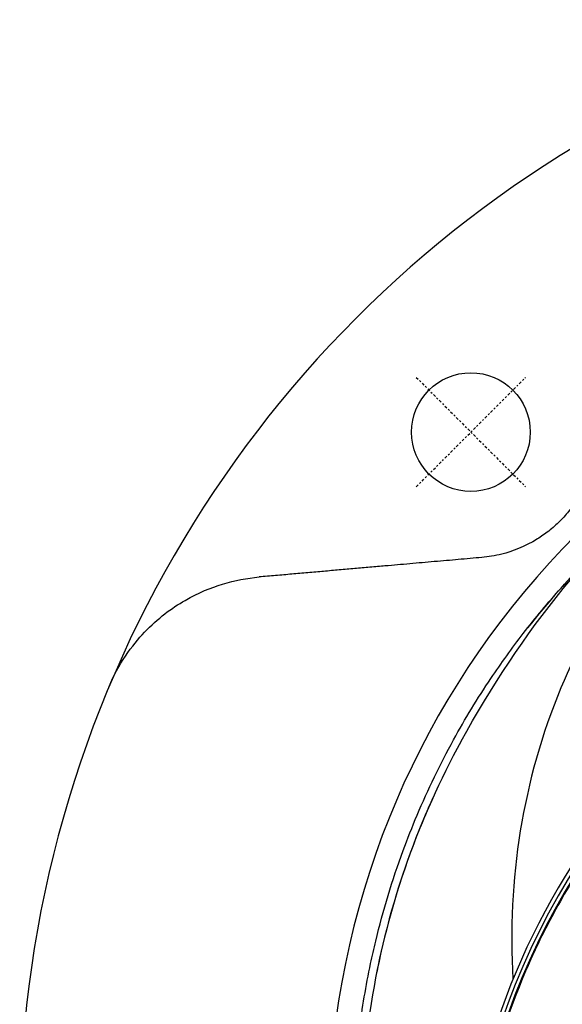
# Model space of a CAD drawing. Header units: millimetres. Extents: x 0 to 3390, y 0 to 1680.
# Tile 72 of 194: x 477 to 507, y 1528 to 1582. Entities that reach past the tile are written whole.
import ezdxf

# ---------------------------------------------------------------- set-up
doc = ezdxf.new("R2010")
doc.units = ezdxf.units.MM
doc.header["$LTSCALE"] = 0.2
doc.linetypes.add('CENTER2', pattern=[1.125, 0.75, -0.125, 0.125, -0.125])
doc.layers.add('02_Center Line', color=1, linetype='CENTER2')

# ---------------------------------------------------------------- blocks, each defined once
blk = doc.blocks.new('A$C8cfa445e')
for p, q in [((-35.971, 24.131), (-35.972, 24.131)), ((-35.962, 24.187), (-35.961, 24.187)), ((-35.919, 24.398), (-35.92, 24.398)), ((-36.018, 23.887), (-36.017, 23.887))]:
    blk.add_line(p, q)
blk.add_circle((-38.891, 45.341), 3.3)
for centre, radius, start, end in [((0, 6.45), 64, 104.98664, 225.25435), ((0, 6.45), 46.809, 109.6698, 193.7294), ((0, 0), 39.476, 344.3499, 195.6177), ((0, 0), 39.25, 90.7299, 193.337), ((0, 0), 39.05, 90.7318, 189.8939), ((0, 6.45), 45.4, 135.1006, 141.9227), ((-32.043, 24.95), 4.535, 204.7293, 204.7577), ((-32.043, 24.95), 4.734, 208.2161, 208.2435)]:
    blk.add_arc(centre, radius, start, end)
for points, knots in [([(-39.44, 28.147), (-36.091, 34.234), (-31.914, 39.469), (-23.966, 46.018), (-21, 48.009), (-15.187, 50.855), (-12.661, 51.837), (-8.518, 52.971), (-7.016, 53.302), (-3.722, 53.804), (-1.853, 53.967), (0.041, 53.968)], [0, 0, 0, 0, 2.975945, 2.975945, 4.469779, 4.469779, 5.483637, 5.483637, 6.019048, 6.019048, 6.588467, 6.588467, 6.588467, 6.588467]), ([(0.051, 53.78), (-7.222, 53.739), (-14.381, 51.345), (-20.383, 47.378), (-24.407, 44.719), (-27.873, 41.265), (-30.545, 37.301), (-31.858, 35.352), (-32.98, 33.279), (-33.881, 31.117), (-36.012, 26.003), (-36.891, 20.423), (-36.55, 14.915)], [0, 0, 0, 0, 0.25, 0.25, 0.25, 0.4175856, 0.4175856, 0.4175856, 0.5000004, 0.5000004, 0.5000004, 0.6949164, 0.6949164, 0.6949164, 0.6949164]), ([(-31.918, 44.731), (-31.947, 44.378), (-32.007, 44.008), (-32.246, 43.07), (-32.501, 42.357), (-33.073, 41.441), (-33.22, 41.228), (-33.557, 40.799), (-33.749, 40.583), (-34.133, 40.199), (-34.349, 40.007), (-34.778, 39.67), (-34.991, 39.523), (-35.907, 38.951), (-36.62, 38.696), (-37.558, 38.457), (-37.928, 38.397), (-38.281, 38.368)], [5.94731, 5.94731, 5.94731, 5.94731, 6.173452, 6.173452, 6.488343, 6.488343, 6.569799, 6.569799, 6.651255, 6.651255, 6.732711, 6.732711, 6.814167, 6.814167, 7.129058, 7.129058, 7.355201, 7.355201, 7.355201, 7.355201]), ([(39, 0), (39, 0.638), (38.984, 1.276), (38.953, 1.914), (38.922, 2.551), (38.875, 3.188), (38.812, 3.823), (38.687, 5.093), (38.5, 6.357), (38.251, 7.609), (37.753, 10.112), (37.008, 12.567), (36.031, 14.925), (35.543, 16.104), (34.997, 17.259), (34.395, 18.385), (33.794, 19.51), (33.137, 20.606), (32.427, 21.667), (31.718, 22.729), (30.957, 23.755), (30.148, 24.741), (29.338, 25.728), (28.48, 26.675), (27.577, 27.577), (27.126, 28.029), (26.664, 28.469), (26.191, 28.897), (25.718, 29.326), (25.235, 29.743), (24.742, 30.148), (23.755, 30.957), (22.728, 31.719), (21.667, 32.428), (20.606, 33.137), (19.51, 33.794), (18.384, 34.395), (17.259, 34.997), (16.104, 35.543), (14.925, 36.032), (13.745, 36.52), (12.542, 36.951), (11.321, 37.321), (10.1, 37.691), (8.86, 38.002), (7.608, 38.251), (6.983, 38.375), (6.354, 38.485), (5.722, 38.578), (5.091, 38.672), (4.458, 38.75), (3.823, 38.812), (2.553, 38.938), (1.276, 39), (0, 39), (-1.277, 39), (-2.553, 38.938), (-3.823, 38.812), (-4.458, 38.75), (-5.092, 38.672), (-5.723, 38.578), (-6.354, 38.484), (-6.983, 38.375), (-7.609, 38.251), (-8.861, 38.002), (-10.1, 37.691), (-11.321, 37.321), (-12.542, 36.95), (-13.746, 36.52), (-14.925, 36.031), (-16.104, 35.543), (-17.26, 34.996), (-18.385, 34.395), (-19.51, 33.793), (-20.606, 33.137), (-21.667, 32.427), (-22.729, 31.718), (-23.755, 30.957), (-24.742, 30.148), (-25.235, 29.743), (-25.718, 29.326), (-26.191, 28.897), (-26.664, 28.469), (-27.126, 28.029), (-27.577, 27.577), (-28.48, 26.675), (-29.338, 25.728), (-30.147, 24.742), (-30.957, 23.755), (-31.718, 22.728), (-32.427, 21.667), (-33.136, 20.606), (-33.793, 19.51), (-34.395, 18.385), (-34.997, 17.259), (-35.543, 16.104), (-36.031, 14.925), (-37.008, 12.566), (-37.753, 10.113), (-38.251, 7.609), (-38.5, 6.357), (-38.687, 5.093), (-38.812, 3.823), (-38.875, 3.188), (-38.922, 2.551), (-38.953, 1.914), (-38.984, 1.276), (-39, 0.638), (-39, 0)], [0, 0, 0, 0, 0.015625, 0.015625, 0.015625, 0.03125, 0.03125, 0.03125, 0.0625, 0.0625, 0.0625, 0.125, 0.125, 0.125, 0.15625, 0.15625, 0.15625, 0.1875, 0.1875, 0.1875, 0.21875, 0.21875, 0.21875, 0.25, 0.25, 0.25, 0.265625, 0.265625, 0.265625, 0.28125, 0.28125, 0.28125, 0.3125, 0.3125, 0.3125, 0.34375, 0.34375, 0.34375, 0.375, 0.375, 0.375, 0.40625, 0.40625, 0.40625, 0.4375, 0.4375, 0.4375, 0.453125, 0.453125, 0.453125, 0.46875, 0.46875, 0.46875, 0.5, 0.5, 0.5, 0.53125, 0.53125, 0.53125, 0.546875, 0.546875, 0.546875, 0.5625, 0.5625, 0.5625, 0.59375, 0.59375, 0.59375, 0.625, 0.625, 0.625, 0.65625, 0.65625, 0.65625, 0.6875, 0.6875, 0.6875, 0.71875, 0.71875, 0.71875, 0.734375, 0.734375, 0.734375, 0.75, 0.75, 0.75, 0.78125, 0.78125, 0.78125, 0.8125, 0.8125, 0.8125, 0.84375, 0.84375, 0.84375, 0.875, 0.875, 0.875, 0.9375, 0.9375, 0.9375, 0.96875, 0.96875, 0.96875, 0.984375, 0.984375, 0.984375, 1, 1, 1, 1]), ([(-45.404, 8.45), (-45.404, 8.45), (-45.404, 8.45), (-45.404, 8.45), (-45.35, 9.663), (-45.247, 10.871), (-44.939, 13.319), (-44.731, 14.557), (-44.384, 16.203), (-44.289, 16.62), (-43.779, 18.737), (-43.269, 20.418), (-42.418, 22.731), (-42.158, 23.39), (-41.279, 25.473), (-40.602, 26.87), (-39.215, 29.395), (-38.523, 30.533), (-37.209, 32.493), (-36.607, 33.328), (-35.305, 35.011), (-34.603, 35.853), (-33.369, 37.23), (-32.851, 37.779), (-32.32, 38.315)], [-25.988435, -25.988435, -25.988435, -25.988435, -25.988429, -25.988429, -25.988429, -25.425165, -25.425165, -24.84193, -24.84193, -24.643305, -24.643305, -23.830256, -23.830256, -23.501785, -23.501785, -22.781546, -22.781546, -22.163507, -22.163507, -21.686579, -21.686579, -21.178558, -21.178558, -20.827726, -20.827726, -20.827726, -20.827726]), ([(-59.026, 31.186), (-58.778, 31.78), (-58.458, 32.37), (-57.764, 33.406), (-57.39, 33.855), (-56.311, 34.989), (-55.541, 35.556), (-54.056, 36.413), (-53.342, 36.697), (-52.024, 37.098), (-51.341, 37.226), (-50.675, 37.283)], [3.409345, 3.409345, 3.409345, 3.409345, 3.602401, 3.602401, 3.795458, 3.795458, 4.213186, 4.213186, 4.630915, 4.630915, 5.091889, 5.091889, 5.091889, 5.091889]), ([(-39.44, 28.147), (-40.63, 25.984), (-41.619, 23.763), (-44.158, 16.6), (-45.013, 11.53), (-44.996, 1.399), (-44.156, -3.671), (-41.601, -10.875), (-40.593, -13.134), (-39.376, -15.334)], [0.4236363, 0.4236363, 0.4236363, 0.4236363, 0.5, 0.5, 0.6666667, 0.6666667, 0.8333333, 0.8333333, 0.9110472, 0.9110472, 0.9110472, 0.9110472]), ([(-40.924, 25.197), (-41.48, 23.982), (-41.977, 22.754), (-43.143, 19.472), (-43.714, 17.394), (-44.134, 15.3)], [-2.585305, -2.585305, -2.585305, -2.585305, -2.044274, -2.044274, -1.148651, -1.148651, -1.148651, -1.148651])]:
    blk.add_open_spline(points, degree=3, knots=knots)
blk.add_rational_spline([(-38.281, 38.368), (-43.94, 37.872), (-50.675, 37.283)], [1.00850206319, 1.01499787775, 1.00826501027], degree=2)
at = {"layer": '02_Center Line'}
for p, q in [((-41.931, 48.381), (-35.85, 42.3)), ((-41.931, 42.3), (-35.85, 48.381))]:
    blk.add_line(p, q, dxfattribs=at)

msp = doc.modelspace()

# ---------------------------------------------------------------- block references
msp.add_blockref('A$C8cfa445e', (540.982, 1513.979))

doc.saveas('drawing.dxf')
